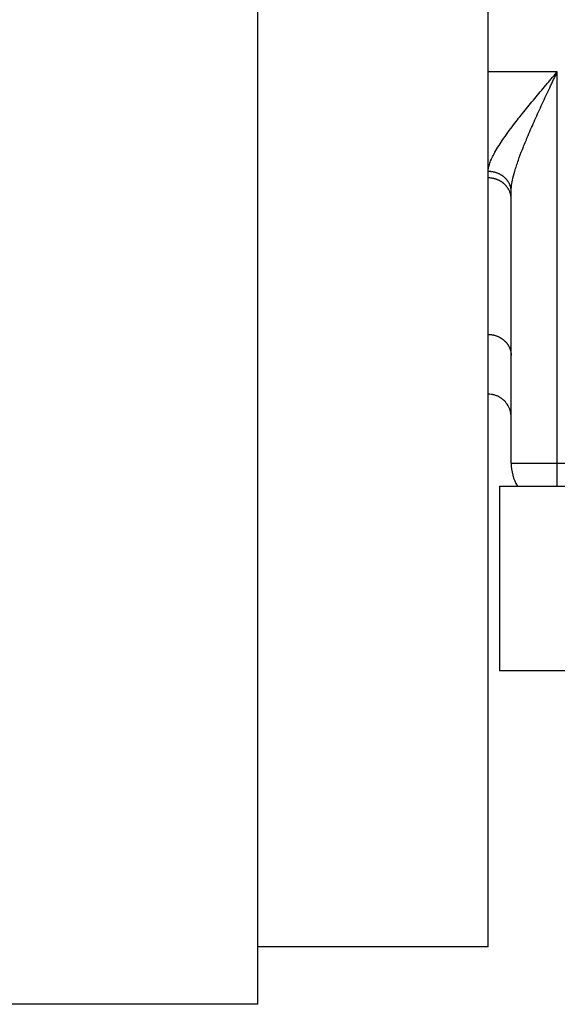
# Model space of a CAD drawing. Header units: inches. Extents: x -493 to 473, y -244 to 299.
# Tile 5 of 76: x -132 to -108, y -65 to -22. Entities that reach past the tile are written whole.
import ezdxf

# ---------------------------------------------------------------- set-up
doc = ezdxf.new("R2010")
doc.units = ezdxf.units.IN

# ---------------------------------------------------------------- blocks, each defined once
blk = doc.blocks.new('014_G23_G27_BF_B3_B14_Motor_Bgr_63_EEXDe_1_1__5', base_point=(-333.5, -67.258))
at = {"color": 7, "linetype": 'Continuous'}
for p, q in [((-121.5, -62.758), (-121.5, -5.758)), ((-111.5, -24.758), (-111.5, -5.758)), ((-111.5, -29.088), (-111.5, -24.758)), ((-111.5, -29.365), (-111.5, -29.088)), ((-111.5, -36.164), (-111.5, -29.365)), ((-110.5, -30.286), (-110.5, -29.954)), ((-110.5, -37.085), (-110.5, -30.286)), ((-111.5, -38.758), (-111.5, -36.164)), ((-110.5, -39.758), (-110.5, -37.085)), ((-111.5, -62.758), (-111.5, -38.758)), ((-110.5, -41.758), (-110.5, -39.758)), ((-111, -42.758), (-111, -50.758)), ((-111, -42.758), (-110.232, -42.758)), ((-110.232, -42.758), (-108.5, -42.758)), ((-108.5, -42.758), (-106.25, -42.758)), ((-111, -50.758), (-106.25, -50.758)), ((-111.5, -62.758), (-121.5, -62.758)), ((-121.5, -65.258), (-121.5, -62.758)), ((-121.5, -65.258), (-286.909, -65.258))]:
    blk.add_line(p, q, dxfattribs=at)
at = {"color": 1, "linetype": 'Continuous'}
for p, q in [((-108.5, -24.758), (-111.5, -24.758)), ((-108.5, -41.758), (-108.5, -24.758)), ((-110.5, -41.758), (-108.5, -41.758)), ((-108.5, -42.758), (-108.5, -41.758)), ((-108.5, -41.758), (-71, -41.758))]:
    blk.add_line(p, q, dxfattribs=at)
at = {"color": 7, "linetype": 'Continuous'}
blk.add_arc((-108.5, -41.758), 2, 180, -150, dxfattribs=at)
at = {"color": 1, "linetype": 'Continuous'}
for points, knots in [([(-111.5, -29.088), (-111.499, -29.056), (-111.496, -28.998), (-111.481, -28.911), (-111.46, -28.822), (-111.419, -28.693), (-111.349, -28.523), (-111.18, -28.186), (-110.864, -27.69), (-110.423, -27.09), (-109.947, -26.487), (-109.558, -26.014), (-109.236, -25.628), (-109.033, -25.387), (-108.869, -25.193), (-108.746, -25.047), (-108.623, -24.903), (-108.541, -24.806), (-108.5, -24.758)], [0, 0, 0, 0, 0.095374, 0.175228, 0.263648, 0.370239, 0.579267, 0.816103, 1.49956, 2.341032, 3.048823, 3.80394, 4.178098, 4.558713, 4.74986, 4.938715, 5.131092, 5.319444, 5.319444, 5.319444, 5.319444]), ([(-110.5, -29.954), (-110.496, -29.867), (-110.486, -29.673), (-110.418, -29.342), (-110.306, -28.938), (-110.15, -28.486), (-109.965, -28.005), (-109.74, -27.461), (-109.466, -26.836), (-109.206, -26.267), (-108.991, -25.802), (-108.855, -25.513), (-108.746, -25.28), (-108.664, -25.105), (-108.582, -24.932), (-108.527, -24.815), (-108.5, -24.758)], [0, 0, 0, 0, 0.262625, 0.580185, 1.012104, 1.520067, 2.012696, 2.558704, 3.286962, 4.057519, 4.437497, 4.823225, 5.016673, 5.207891, 5.402523, 5.593059, 5.593059, 5.593059, 5.593059]), ([(-110.5, -29.954), (-110.5, -29.941), (-110.501, -29.915), (-110.504, -29.876), (-110.509, -29.836), (-110.516, -29.796), (-110.526, -29.756), (-110.538, -29.715), (-110.553, -29.675), (-110.57, -29.635), (-110.589, -29.595), (-110.608, -29.563), (-110.624, -29.537), (-110.636, -29.518), (-110.649, -29.499), (-110.663, -29.48), (-110.677, -29.462), (-110.692, -29.444), (-110.708, -29.426), (-110.724, -29.408), (-110.74, -29.391), (-110.757, -29.374), (-110.775, -29.358), (-110.793, -29.342), (-110.811, -29.326), (-110.83, -29.311), (-110.85, -29.296), (-110.87, -29.282), (-110.89, -29.268), (-110.911, -29.254), (-110.931, -29.242), (-110.96, -29.225), (-110.996, -29.206), (-111.041, -29.185), (-111.086, -29.165), (-111.132, -29.149), (-111.178, -29.134), (-111.225, -29.121), (-111.271, -29.111), (-111.318, -29.102), (-111.364, -29.096), (-111.41, -29.091), (-111.455, -29.089), (-111.485, -29.088), (-111.5, -29.088)], [0, 0, 0, 0, 0.038621, 0.077948, 0.117987, 0.158742, 0.200214, 0.242402, 0.285302, 0.328905, 0.373197, 0.418161, 0.440889, 0.463775, 0.486814, 0.510003, 0.533337, 0.556809, 0.580415, 0.604147, 0.628, 0.651966, 0.676038, 0.700207, 0.724467, 0.748806, 0.773218, 0.797693, 0.822221, 0.846792, 0.871396, 0.896024, 0.945304, 0.99455, 1.043678, 1.092602, 1.14124, 1.18951, 1.237334, 1.284638, 1.331352, 1.377414, 1.422766, 1.467354, 1.467354, 1.467354, 1.467354]), ([(-110.5, -30.286), (-110.5, -30.273), (-110.501, -30.245), (-110.504, -30.203), (-110.509, -30.161), (-110.516, -30.118), (-110.526, -30.075), (-110.538, -30.032), (-110.553, -29.989), (-110.57, -29.947), (-110.589, -29.904), (-110.608, -29.87), (-110.624, -29.842), (-110.636, -29.822), (-110.649, -29.802), (-110.663, -29.782), (-110.677, -29.762), (-110.692, -29.743), (-110.708, -29.724), (-110.724, -29.705), (-110.74, -29.687), (-110.757, -29.669), (-110.775, -29.652), (-110.793, -29.635), (-110.811, -29.618), (-110.83, -29.602), (-110.85, -29.586), (-110.87, -29.571), (-110.89, -29.556), (-110.91, -29.542), (-110.931, -29.528), (-110.953, -29.515), (-110.974, -29.502), (-110.996, -29.49), (-111.018, -29.479), (-111.048, -29.464), (-111.086, -29.447), (-111.132, -29.429), (-111.178, -29.414), (-111.225, -29.4), (-111.271, -29.389), (-111.318, -29.38), (-111.364, -29.373), (-111.41, -29.368), (-111.455, -29.365), (-111.485, -29.365), (-111.5, -29.365)], [0, 0, 0, 0, 0.041088, 0.082914, 0.12547, 0.168746, 0.212726, 0.257394, 0.302728, 0.348703, 0.395291, 0.442457, 0.466247, 0.490167, 0.514212, 0.538374, 0.562649, 0.58703, 0.611509, 0.636081, 0.660737, 0.68547, 0.710272, 0.735135, 0.760051, 0.785011, 0.810006, 0.835028, 0.860067, 0.885114, 0.91016, 0.935195, 0.960211, 0.985197, 1.010144, 1.035043, 1.084656, 1.133964, 1.182896, 1.231383, 1.279359, 1.326762, 1.373536, 1.419627, 1.464988, 1.509578, 1.509578, 1.509578, 1.509578]), ([(-111.5, -36.164), (-111.485, -36.164), (-111.455, -36.164), (-111.41, -36.167), (-111.364, -36.172), (-111.318, -36.179), (-111.271, -36.188), (-111.225, -36.199), (-111.178, -36.212), (-111.132, -36.228), (-111.086, -36.246), (-111.048, -36.263), (-111.018, -36.277), (-110.996, -36.289), (-110.974, -36.301), (-110.953, -36.314), (-110.931, -36.327), (-110.91, -36.341), (-110.89, -36.355), (-110.87, -36.37), (-110.85, -36.385), (-110.83, -36.401), (-110.811, -36.417), (-110.793, -36.433), (-110.775, -36.45), (-110.757, -36.468), (-110.74, -36.486), (-110.724, -36.504), (-110.708, -36.523), (-110.692, -36.542), (-110.677, -36.561), (-110.663, -36.581), (-110.649, -36.601), (-110.636, -36.621), (-110.624, -36.641), (-110.608, -36.668), (-110.589, -36.703), (-110.57, -36.745), (-110.553, -36.788), (-110.538, -36.831), (-110.526, -36.874), (-110.516, -36.917), (-110.509, -36.96), (-110.504, -37.002), (-110.501, -37.044), (-110.5, -37.071), (-110.5, -37.085)], [0, 0, 0, 0, 0.04459, 0.089951, 0.136042, 0.182816, 0.230219, 0.278195, 0.326682, 0.375614, 0.424922, 0.474535, 0.499434, 0.524381, 0.549367, 0.574383, 0.599418, 0.624464, 0.649511, 0.67455, 0.699572, 0.724567, 0.749527, 0.774443, 0.799306, 0.824108, 0.848841, 0.873497, 0.898069, 0.922548, 0.946929, 0.971204, 0.995366, 1.019411, 1.043331, 1.067121, 1.114287, 1.160875, 1.20685, 1.252184, 1.296852, 1.340832, 1.384108, 1.426664, 1.46849, 1.509578, 1.509578, 1.509578, 1.509578])]:
    blk.add_open_spline(points, degree=3, knots=knots, dxfattribs=at)
at = {"color": 7, "linetype": 'Continuous'}
blk.add_open_spline([(-110.5, -39.758), (-110.502, -39.708), (-110.506, -39.61), (-110.548, -39.433), (-110.634, -39.238), (-110.758, -39.079), (-110.879, -38.971), (-110.976, -38.903), (-111.088, -38.844), (-111.211, -38.797), (-111.352, -38.764), (-111.451, -38.76), (-111.5, -38.758)], degree=3, knots=[0, 0, 0, 0, 0.1483, 0.296594, 0.540257, 0.783913, 0.892833, 1.027989, 1.136936, 1.272133, 1.420434, 1.568736, 1.568736, 1.568736, 1.568736], dxfattribs=at)
blk = doc.blocks.new('Vordans1', base_point=(-176.75, 32))
blk.add_blockref('014_G23_G27_BF_B3_B14_Motor_Bgr_63_EEXDe_1_1__5', (-333.5, -67.258))

msp = doc.modelspace()

# ---------------------------------------------------------------- block references
msp.add_blockref('Vordans1', (-176.75, 32))

doc.saveas('drawing.dxf')
